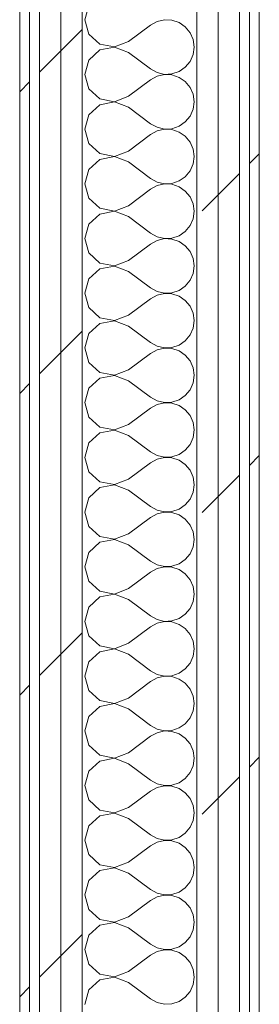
# Model space of a CAD drawing. Header units: millimetres. Extents: x -40968 to 77376, y -17881 to 4746.
# Tile 93 of 180: x -12429 to -12283, y -483 to 117. Entities that reach past the tile are written whole.
import ezdxf

# ---------------------------------------------------------------- set-up
doc = ezdxf.new("R2010")
doc.units = ezdxf.units.MM
doc.header["$MEASUREMENT"] = 0
doc.linetypes.add('Wipeout_Contour', pattern=[1000, 0, -1000])
doc.layers.add('Nuevo_08_E_Envans secs', color=7, linetype='Continuous')
doc.layers.add('Nuevo_08_E_Envans secs_Pluma_Nº__1', color=7, linetype='Continuous', lineweight=5)
for name, color, linetype, lineweight, true_color in [('Nuevo_08_E_Envans secs_Pluma_Nº__102', 7, 'Continuous', 5, 0xcccccc), ('Nuevo_08_E_Envans secs_Pluma_Nº__171', 171, 'Continuous', 13, 0xaaaaff), ('Nuevo_08_E_Envans secs_Pluma_Nº__177', 7, 'Continuous', 15, 0xf7e046)]:
    doc.layers.add(name, color=color, linetype=linetype, lineweight=lineweight, true_color=true_color)
pattern_1 = [(45, (0, 0), (-183.848, 183.848), [195, -65]), (45, (7e-14, 183.85), (-183.848, 183.848), [195, -65])]

# ---------------------------------------------------------------- blocks, each defined once
blk = doc.blocks.new('*X268')
at = {"layer": 'Nuevo_08_E_Envans secs_Pluma_Nº__102', "color": 254, "linetype": 'Continuous', "lineweight": 5, "true_color": 0xcccccc}
for p, q in [((-12386.68, 125.43), (-12389.17, 116.67)), ((-12389.17, 116.67), (-12386.68, 107.9)), ((-12345.14, 115.56), (-12349.17, 113.33)), ((-12340.67, 116.6), (-12345.14, 115.56)), ((-12336.07, 116.38), (-12340.67, 116.6)), ((-12331.72, 114.91), (-12336.07, 116.38)), ((-12327.93, 112.3), (-12331.72, 114.91)), ((-12362.5, 103.33), (-12349.17, 113.33)), ((-12324.99, 108.76), (-12327.93, 112.3)), ((-12323.14, 104.55), (-12324.99, 108.76)), ((-12386.68, 107.9), (-12379.96, 101.76)), ((-12371.01, 100.07), (-12362.5, 103.33)), ((-12322.5, 100), (-12323.14, 104.55)), ((-12379.96, 98.24), (-12386.68, 92.1)), ((-12379.96, 101.76), (-12371.01, 100.07)), ((-12371.01, 99.93), (-12379.96, 98.24)), ((-12362.5, 96.67), (-12371.01, 99.93)), ((-12362.5, 96.67), (-12349.17, 86.67)), ((-12323.14, 95.45), (-12322.5, 100)), ((-12386.68, 92.1), (-12389.17, 83.33)), ((-12327.93, 87.7), (-12324.99, 91.24)), ((-12324.99, 91.24), (-12323.14, 95.45)), ((-12349.17, 86.67), (-12345.14, 84.44)), ((-12345.14, 84.44), (-12340.67, 83.4)), ((-12336.07, 83.62), (-12331.72, 85.09)), ((-12331.72, 85.09), (-12327.93, 87.7)), ((-12389.17, 83.33), (-12386.68, 74.57)), ((-12362.5, 70), (-12349.17, 80)), ((-12345.14, 82.23), (-12349.17, 80)), ((-12340.67, 83.27), (-12345.14, 82.23)), ((-12340.67, 83.4), (-12336.07, 83.62)), ((-12336.07, 83.04), (-12340.67, 83.27)), ((-12331.72, 81.57), (-12336.07, 83.04)), ((-12327.93, 78.97), (-12331.72, 81.57)), ((-12324.99, 75.43), (-12327.93, 78.97)), ((-12386.68, 74.57), (-12379.96, 68.43)), ((-12323.14, 71.22), (-12324.99, 75.43)), ((-12379.96, 68.43), (-12371.01, 66.73)), ((-12371.01, 66.6), (-12379.96, 64.91)), ((-12371.01, 66.73), (-12362.5, 70)), ((-12362.5, 63.33), (-12371.01, 66.6)), ((-12322.5, 66.67), (-12323.14, 71.22)), ((-12323.14, 62.11), (-12322.5, 66.67)), ((-12379.96, 64.91), (-12386.68, 58.76)), ((-12362.5, 63.33), (-12349.17, 53.33)), ((-12324.99, 57.9), (-12323.14, 62.11)), ((-12386.68, 58.76), (-12389.17, 50)), ((-12331.72, 51.76), (-12327.93, 54.36)), ((-12327.93, 54.36), (-12324.99, 57.9)), ((-12389.17, 50), (-12386.68, 41.24)), ((-12349.17, 53.33), (-12345.14, 51.11)), ((-12345.14, 48.89), (-12349.17, 46.67)), ((-12345.14, 51.11), (-12340.67, 50.07)), ((-12340.67, 49.93), (-12345.14, 48.89)), ((-12340.67, 50.07), (-12336.07, 50.29)), ((-12336.07, 49.71), (-12340.67, 49.93)), ((-12336.07, 50.29), (-12331.72, 51.76)), ((-12331.72, 48.24), (-12336.07, 49.71)), ((-12327.93, 45.64), (-12331.72, 48.24)), ((-12362.5, 36.67), (-12349.17, 46.67)), ((-12324.99, 42.1), (-12327.93, 45.64)), ((-12323.14, 37.89), (-12324.99, 42.1)), ((-12386.68, 41.24), (-12379.96, 35.09)), ((-12371.01, 33.4), (-12362.5, 36.67)), ((-12322.5, 33.33), (-12323.14, 37.89)), ((-12379.96, 31.57), (-12386.68, 25.43)), ((-12379.96, 35.09), (-12371.01, 33.4)), ((-12371.01, 33.27), (-12379.96, 31.57)), ((-12362.5, 30), (-12371.01, 33.27)), ((-12362.5, 30), (-12349.17, 20)), ((-12323.14, 28.78), (-12322.5, 33.33)), ((-12386.68, 25.43), (-12389.17, 16.67)), ((-12327.93, 21.03), (-12324.99, 24.57)), ((-12324.99, 24.57), (-12323.14, 28.78)), ((-12349.17, 20), (-12345.14, 17.77)), ((-12336.07, 16.96), (-12331.72, 18.43)), ((-12331.72, 18.43), (-12327.93, 21.03)), ((-12389.17, 16.67), (-12386.68, 7.9)), ((-12362.5, 3.33), (-12349.17, 13.33)), ((-12345.14, 15.56), (-12349.17, 13.33)), ((-12345.14, 17.77), (-12340.67, 16.73)), ((-12340.67, 16.6), (-12345.14, 15.56)), ((-12340.67, 16.73), (-12336.07, 16.96)), ((-12336.07, 16.38), (-12340.67, 16.6)), ((-12331.72, 14.91), (-12336.07, 16.38)), ((-12327.93, 12.3), (-12331.72, 14.91)), ((-12324.99, 8.76), (-12327.93, 12.3)), ((-12386.68, 7.9), (-12379.96, 1.76)), ((-12323.14, 4.55), (-12324.99, 8.76)), ((-12379.96, 1.76), (-12371.01, 0.07)), ((-12371.01, 0.07), (-12362.5, 3.33)), ((-12322.5, 0), (-12323.14, 4.55)), ((-12323.14, -4.55), (-12322.5, 0)), ((-12379.96, -1.76), (-12386.68, -7.9)), ((-12371.01, -0.07), (-12379.96, -1.76)), ((-12362.5, -3.33), (-12371.01, -0.07)), ((-12362.5, -3.33), (-12349.17, -13.33)), ((-12324.99, -8.76), (-12323.14, -4.55)), ((-12386.68, -7.9), (-12389.17, -16.67)), ((-12327.93, -12.3), (-12324.99, -8.76)), ((-12389.17, -16.67), (-12386.68, -25.43)), ((-12349.17, -13.33), (-12345.14, -15.56)), ((-12345.14, -17.77), (-12349.17, -20)), ((-12345.14, -15.56), (-12340.67, -16.6)), ((-12340.67, -16.73), (-12345.14, -17.77)), ((-12340.67, -16.6), (-12336.07, -16.38)), ((-12336.07, -16.96), (-12340.67, -16.73)), ((-12336.07, -16.38), (-12331.72, -14.91)), ((-12331.72, -18.43), (-12336.07, -16.96)), ((-12331.72, -14.91), (-12327.93, -12.3)), ((-12362.5, -30), (-12349.17, -20)), ((-12327.93, -21.03), (-12331.72, -18.43)), ((-12324.99, -24.57), (-12327.93, -21.03)), ((-12386.68, -25.43), (-12379.96, -31.57)), ((-12371.01, -33.27), (-12362.5, -30)), ((-12323.14, -28.78), (-12324.99, -24.57)), ((-12322.5, -33.33), (-12323.14, -28.78)), ((-12379.96, -35.09), (-12386.68, -41.24)), ((-12379.96, -31.57), (-12371.01, -33.27)), ((-12371.01, -33.4), (-12379.96, -35.09)), ((-12362.5, -36.67), (-12371.01, -33.4)), ((-12323.14, -37.89), (-12322.5, -33.33)), ((-12386.68, -41.24), (-12389.17, -50)), ((-12362.5, -36.67), (-12349.17, -46.67)), ((-12324.99, -42.1), (-12323.14, -37.89)), ((-12349.17, -46.67), (-12345.14, -48.89)), ((-12331.72, -48.24), (-12327.93, -45.64)), ((-12327.93, -45.64), (-12324.99, -42.1)), ((-12389.17, -50), (-12386.68, -58.76)), ((-12362.5, -63.33), (-12349.17, -53.33)), ((-12345.14, -51.11), (-12349.17, -53.33)), ((-12345.14, -48.89), (-12340.67, -49.93)), ((-12340.67, -50.07), (-12345.14, -51.11)), ((-12340.67, -49.93), (-12336.07, -49.71)), ((-12336.07, -50.29), (-12340.67, -50.07)), ((-12336.07, -49.71), (-12331.72, -48.24)), ((-12331.72, -51.76), (-12336.07, -50.29)), ((-12327.93, -54.36), (-12331.72, -51.76)), ((-12386.68, -58.76), (-12379.96, -64.91)), ((-12324.99, -57.9), (-12327.93, -54.36)), ((-12323.14, -62.11), (-12324.99, -57.9)), ((-12379.96, -64.91), (-12371.01, -66.6)), ((-12371.01, -66.6), (-12362.5, -63.33)), ((-12322.5, -66.67), (-12323.14, -62.11)), ((-12379.96, -68.43), (-12386.68, -74.57)), ((-12371.01, -66.73), (-12379.96, -68.43)), ((-12362.5, -70), (-12371.01, -66.73)), ((-12362.5, -70), (-12349.17, -80)), ((-12324.99, -75.43), (-12323.14, -71.22)), ((-12323.14, -71.22), (-12322.5, -66.67)), ((-12386.68, -74.57), (-12389.17, -83.33)), ((-12327.93, -78.97), (-12324.99, -75.43)), ((-12389.17, -83.33), (-12386.68, -92.1)), ((-12349.17, -80), (-12345.14, -82.23)), ((-12345.14, -82.23), (-12340.67, -83.27)), ((-12340.67, -83.4), (-12345.14, -84.44)), ((-12340.67, -83.27), (-12336.07, -83.04)), ((-12336.07, -83.62), (-12340.67, -83.4)), ((-12336.07, -83.04), (-12331.72, -81.57)), ((-12331.72, -85.09), (-12336.07, -83.62)), ((-12331.72, -81.57), (-12327.93, -78.97)), ((-12362.5, -96.67), (-12349.17, -86.67)), ((-12345.14, -84.44), (-12349.17, -86.67)), ((-12327.93, -87.7), (-12331.72, -85.09)), ((-12324.99, -91.24), (-12327.93, -87.7)), ((-12386.68, -92.1), (-12379.96, -98.24)), ((-12323.14, -95.45), (-12324.99, -91.24)), ((-12322.5, -100), (-12323.14, -95.45)), ((-12379.96, -101.76), (-12386.68, -107.9)), ((-12379.96, -98.24), (-12371.01, -99.93)), ((-12371.01, -100.07), (-12379.96, -101.76)), ((-12371.01, -99.93), (-12362.5, -96.67)), ((-12362.5, -103.33), (-12371.01, -100.07)), ((-12323.14, -104.55), (-12322.5, -100)), ((-12386.68, -107.9), (-12389.17, -116.67)), ((-12362.5, -103.33), (-12349.17, -113.33)), ((-12324.99, -108.76), (-12323.14, -104.55)), ((-12349.17, -113.33), (-12345.14, -115.56)), ((-12331.72, -114.91), (-12327.93, -112.3)), ((-12327.93, -112.3), (-12324.99, -108.76)), ((-12389.17, -116.67), (-12386.68, -125.43)), ((-12362.5, -130), (-12349.17, -120)), ((-12345.14, -117.77), (-12349.17, -120)), ((-12345.14, -115.56), (-12340.67, -116.6)), ((-12340.67, -116.73), (-12345.14, -117.77)), ((-12340.67, -116.6), (-12336.07, -116.38)), ((-12336.07, -116.96), (-12340.67, -116.73)), ((-12336.07, -116.38), (-12331.72, -114.91)), ((-12331.72, -118.43), (-12336.07, -116.96)), ((-12327.93, -121.03), (-12331.72, -118.43)), ((-12386.68, -125.43), (-12379.96, -131.57)), ((-12324.99, -124.57), (-12327.93, -121.03)), ((-12323.14, -128.78), (-12324.99, -124.57)), ((-12379.96, -131.57), (-12371.01, -133.27)), ((-12371.01, -133.27), (-12362.5, -130)), ((-12322.5, -133.33), (-12323.14, -128.78)), ((-12379.96, -135.09), (-12386.68, -141.24)), ((-12371.01, -133.4), (-12379.96, -135.09)), ((-12362.5, -136.67), (-12371.01, -133.4)), ((-12362.5, -136.67), (-12349.17, -146.67)), ((-12324.99, -142.1), (-12323.14, -137.89)), ((-12323.14, -137.89), (-12322.5, -133.33)), ((-12386.68, -141.24), (-12389.17, -150)), ((-12327.93, -145.64), (-12324.99, -142.1)), ((-12389.17, -150), (-12386.68, -158.76)), ((-12349.17, -146.67), (-12345.14, -148.89)), ((-12345.14, -148.89), (-12340.67, -149.93)), ((-12340.67, -149.93), (-12336.07, -149.71)), ((-12336.07, -149.71), (-12331.72, -148.24)), ((-12331.72, -148.24), (-12327.93, -145.64)), ((-12362.5, -163.33), (-12349.17, -153.33)), ((-12345.14, -151.11), (-12349.17, -153.33)), ((-12340.67, -150.07), (-12345.14, -151.11)), ((-12336.07, -150.29), (-12340.67, -150.07)), ((-12331.72, -151.76), (-12336.07, -150.29)), ((-12327.93, -154.36), (-12331.72, -151.76)), ((-12324.99, -157.9), (-12327.93, -154.36)), ((-12386.68, -158.76), (-12379.96, -164.91)), ((-12323.14, -162.11), (-12324.99, -157.9)), ((-12379.96, -164.91), (-12371.01, -166.6)), ((-12371.01, -166.73), (-12379.96, -168.43)), ((-12371.01, -166.6), (-12362.5, -163.33)), ((-12362.5, -170), (-12371.01, -166.73)), ((-12322.5, -166.67), (-12323.14, -162.11)), ((-12323.14, -171.22), (-12322.5, -166.67)), ((-12379.96, -168.43), (-12386.68, -174.57)), ((-12362.5, -170), (-12349.17, -180)), ((-12324.99, -175.43), (-12323.14, -171.22)), ((-12386.68, -174.57), (-12389.17, -183.33)), ((-12331.72, -181.57), (-12327.93, -178.97)), ((-12327.93, -178.97), (-12324.99, -175.43)), ((-12389.17, -183.33), (-12386.68, -192.1)), ((-12349.17, -180), (-12345.14, -182.23)), ((-12345.14, -184.44), (-12349.17, -186.67)), ((-12345.14, -182.23), (-12340.67, -183.27)), ((-12340.67, -183.4), (-12345.14, -184.44)), ((-12340.67, -183.27), (-12336.07, -183.04)), ((-12336.07, -183.62), (-12340.67, -183.4)), ((-12336.07, -183.04), (-12331.72, -181.57)), ((-12331.72, -185.09), (-12336.07, -183.62)), ((-12327.93, -187.7), (-12331.72, -185.09)), ((-12362.5, -196.67), (-12349.17, -186.67)), ((-12324.99, -191.24), (-12327.93, -187.7)), ((-12323.14, -195.45), (-12324.99, -191.24)), ((-12386.68, -192.1), (-12379.96, -198.24)), ((-12371.01, -199.93), (-12362.5, -196.67)), ((-12322.5, -200), (-12323.14, -195.45)), ((-12379.96, -201.76), (-12386.68, -207.9)), ((-12379.96, -198.24), (-12371.01, -199.93)), ((-12371.01, -200.07), (-12379.96, -201.76)), ((-12362.5, -203.33), (-12371.01, -200.07)), ((-12362.5, -203.33), (-12349.17, -213.33)), ((-12323.14, -204.55), (-12322.5, -200)), ((-12386.68, -207.9), (-12389.17, -216.67)), ((-12327.93, -212.3), (-12324.99, -208.76)), ((-12324.99, -208.76), (-12323.14, -204.55)), ((-12349.17, -213.33), (-12345.14, -215.56)), ((-12345.14, -215.56), (-12340.67, -216.6)), ((-12336.07, -216.38), (-12331.72, -214.91)), ((-12331.72, -214.91), (-12327.93, -212.3)), ((-12389.17, -216.67), (-12386.68, -225.43)), ((-12362.5, -230), (-12349.17, -220)), ((-12345.14, -217.77), (-12349.17, -220)), ((-12340.67, -216.73), (-12345.14, -217.77)), ((-12340.67, -216.6), (-12336.07, -216.38)), ((-12336.07, -216.96), (-12340.67, -216.73)), ((-12331.72, -218.43), (-12336.07, -216.96)), ((-12327.93, -221.03), (-12331.72, -218.43)), ((-12324.99, -224.57), (-12327.93, -221.03)), ((-12386.68, -225.43), (-12379.96, -231.57)), ((-12323.14, -228.78), (-12324.99, -224.57)), ((-12379.96, -231.57), (-12371.01, -233.27)), ((-12371.01, -233.4), (-12379.96, -235.09)), ((-12371.01, -233.27), (-12362.5, -230)), ((-12362.5, -236.67), (-12371.01, -233.4)), ((-12322.5, -233.33), (-12323.14, -228.78)), ((-12323.14, -237.89), (-12322.5, -233.33)), ((-12379.96, -235.09), (-12386.68, -241.24)), ((-12362.5, -236.67), (-12349.17, -246.67)), ((-12324.99, -242.1), (-12323.14, -237.89)), ((-12386.68, -241.24), (-12389.17, -250)), ((-12331.72, -248.24), (-12327.93, -245.64)), ((-12327.93, -245.64), (-12324.99, -242.1)), ((-12389.17, -250), (-12386.68, -258.76)), ((-12349.17, -246.67), (-12345.14, -248.89)), ((-12345.14, -251.11), (-12349.17, -253.33)), ((-12345.14, -248.89), (-12340.67, -249.93)), ((-12340.67, -250.07), (-12345.14, -251.11)), ((-12340.67, -249.93), (-12336.07, -249.71)), ((-12336.07, -250.29), (-12340.67, -250.07)), ((-12336.07, -249.71), (-12331.72, -248.24)), ((-12331.72, -251.76), (-12336.07, -250.29)), ((-12327.93, -254.36), (-12331.72, -251.76)), ((-12362.5, -263.33), (-12349.17, -253.33)), ((-12324.99, -257.9), (-12327.93, -254.36)), ((-12323.14, -262.11), (-12324.99, -257.9)), ((-12386.68, -258.76), (-12379.96, -264.91)), ((-12371.01, -266.6), (-12362.5, -263.33)), ((-12322.5, -266.67), (-12323.14, -262.11)), ((-12379.96, -268.43), (-12386.68, -274.57)), ((-12379.96, -264.91), (-12371.01, -266.6)), ((-12371.01, -266.73), (-12379.96, -268.43)), ((-12362.5, -270), (-12371.01, -266.73)), ((-12362.5, -270), (-12349.17, -280)), ((-12323.14, -271.22), (-12322.5, -266.67)), ((-12386.68, -274.57), (-12389.17, -283.33)), ((-12327.93, -278.97), (-12324.99, -275.43)), ((-12324.99, -275.43), (-12323.14, -271.22)), ((-12349.17, -280), (-12345.14, -282.23)), ((-12336.07, -283.04), (-12331.72, -281.57)), ((-12331.72, -281.57), (-12327.93, -278.97)), ((-12389.17, -283.33), (-12386.68, -292.1)), ((-12362.5, -296.67), (-12349.17, -286.67)), ((-12345.14, -284.44), (-12349.17, -286.67)), ((-12345.14, -282.23), (-12340.67, -283.27)), ((-12340.67, -283.4), (-12345.14, -284.44)), ((-12340.67, -283.27), (-12336.07, -283.04)), ((-12336.07, -283.62), (-12340.67, -283.4)), ((-12331.72, -285.09), (-12336.07, -283.62)), ((-12327.93, -287.7), (-12331.72, -285.09)), ((-12324.99, -291.24), (-12327.93, -287.7)), ((-12386.68, -292.1), (-12379.96, -298.24)), ((-12323.14, -295.45), (-12324.99, -291.24)), ((-12379.96, -298.24), (-12371.01, -299.93)), ((-12371.01, -299.93), (-12362.5, -296.67)), ((-12322.5, -300), (-12323.14, -295.45)), ((-12323.14, -304.55), (-12322.5, -300)), ((-12379.96, -301.76), (-12386.68, -307.9)), ((-12371.01, -300.07), (-12379.96, -301.76)), ((-12362.5, -303.33), (-12371.01, -300.07)), ((-12362.5, -303.33), (-12349.17, -313.33)), ((-12324.99, -308.76), (-12323.14, -304.55)), ((-12386.68, -307.9), (-12389.17, -316.67)), ((-12327.93, -312.3), (-12324.99, -308.76)), ((-12389.17, -316.67), (-12386.68, -325.43)), ((-12349.17, -313.33), (-12345.14, -315.56)), ((-12345.14, -317.77), (-12349.17, -320)), ((-12345.14, -315.56), (-12340.67, -316.6)), ((-12340.67, -316.73), (-12345.14, -317.77)), ((-12340.67, -316.6), (-12336.07, -316.38)), ((-12336.07, -316.96), (-12340.67, -316.73)), ((-12336.07, -316.38), (-12331.72, -314.91)), ((-12331.72, -318.43), (-12336.07, -316.96)), ((-12331.72, -314.91), (-12327.93, -312.3)), ((-12362.5, -330), (-12349.17, -320)), ((-12327.93, -321.03), (-12331.72, -318.43)), ((-12324.99, -324.57), (-12327.93, -321.03)), ((-12386.68, -325.43), (-12379.96, -331.57)), ((-12371.01, -333.27), (-12362.5, -330)), ((-12323.14, -328.78), (-12324.99, -324.57)), ((-12322.5, -333.33), (-12323.14, -328.78)), ((-12379.96, -335.09), (-12386.68, -341.24)), ((-12379.96, -331.57), (-12371.01, -333.27)), ((-12371.01, -333.4), (-12379.96, -335.09)), ((-12362.5, -336.67), (-12371.01, -333.4)), ((-12323.14, -337.89), (-12322.5, -333.33)), ((-12386.68, -341.24), (-12389.17, -350)), ((-12362.5, -336.67), (-12349.17, -346.67)), ((-12324.99, -342.1), (-12323.14, -337.89)), ((-12349.17, -346.67), (-12345.14, -348.89)), ((-12331.72, -348.24), (-12327.93, -345.64)), ((-12327.93, -345.64), (-12324.99, -342.1)), ((-12389.17, -350), (-12386.68, -358.76)), ((-12362.5, -363.33), (-12349.17, -353.33)), ((-12345.14, -351.11), (-12349.17, -353.33)), ((-12345.14, -348.89), (-12340.67, -349.93)), ((-12340.67, -350.07), (-12345.14, -351.11)), ((-12340.67, -349.93), (-12336.07, -349.71)), ((-12336.07, -350.29), (-12340.67, -350.07)), ((-12336.07, -349.71), (-12331.72, -348.24)), ((-12331.72, -351.76), (-12336.07, -350.29)), ((-12327.93, -354.36), (-12331.72, -351.76)), ((-12386.68, -358.76), (-12379.96, -364.91)), ((-12324.99, -357.9), (-12327.93, -354.36)), ((-12323.14, -362.11), (-12324.99, -357.9)), ((-12379.96, -364.91), (-12371.01, -366.6)), ((-12371.01, -366.6), (-12362.5, -363.33)), ((-12322.5, -366.67), (-12323.14, -362.11)), ((-12379.96, -368.43), (-12386.68, -374.57)), ((-12371.01, -366.73), (-12379.96, -368.43)), ((-12362.5, -370), (-12371.01, -366.73)), ((-12362.5, -370), (-12349.17, -380)), ((-12324.99, -375.43), (-12323.14, -371.22)), ((-12323.14, -371.22), (-12322.5, -366.67)), ((-12386.68, -374.57), (-12389.17, -383.33)), ((-12327.93, -378.97), (-12324.99, -375.43)), ((-12389.17, -383.33), (-12386.68, -392.1)), ((-12349.17, -380), (-12345.14, -382.23)), ((-12345.14, -382.23), (-12340.67, -383.27)), ((-12340.67, -383.4), (-12345.14, -384.44)), ((-12340.67, -383.27), (-12336.07, -383.04)), ((-12336.07, -383.62), (-12340.67, -383.4)), ((-12336.07, -383.04), (-12331.72, -381.57)), ((-12331.72, -385.09), (-12336.07, -383.62)), ((-12331.72, -381.57), (-12327.93, -378.97)), ((-12362.5, -396.67), (-12349.17, -386.67)), ((-12345.14, -384.44), (-12349.17, -386.67)), ((-12327.93, -387.7), (-12331.72, -385.09)), ((-12324.99, -391.24), (-12327.93, -387.7)), ((-12386.68, -392.1), (-12379.96, -398.24)), ((-12323.14, -395.45), (-12324.99, -391.24)), ((-12322.5, -400), (-12323.14, -395.45)), ((-12379.96, -401.76), (-12386.68, -407.9)), ((-12379.96, -398.24), (-12371.01, -399.93)), ((-12371.01, -400.07), (-12379.96, -401.76)), ((-12371.01, -399.93), (-12362.5, -396.67)), ((-12362.5, -403.33), (-12371.01, -400.07)), ((-12323.14, -404.55), (-12322.5, -400)), ((-12386.68, -407.9), (-12389.17, -416.67)), ((-12362.5, -403.33), (-12349.17, -413.33)), ((-12324.99, -408.76), (-12323.14, -404.55)), ((-12349.17, -413.33), (-12345.14, -415.56)), ((-12331.72, -414.91), (-12327.93, -412.3)), ((-12327.93, -412.3), (-12324.99, -408.76)), ((-12389.17, -416.67), (-12386.68, -425.43)), ((-12362.5, -430), (-12349.17, -420)), ((-12345.14, -417.77), (-12349.17, -420)), ((-12345.14, -415.56), (-12340.67, -416.6)), ((-12340.67, -416.73), (-12345.14, -417.77)), ((-12340.67, -416.6), (-12336.07, -416.38)), ((-12336.07, -416.96), (-12340.67, -416.73)), ((-12336.07, -416.38), (-12331.72, -414.91)), ((-12331.72, -418.43), (-12336.07, -416.96)), ((-12327.93, -421.03), (-12331.72, -418.43)), ((-12386.68, -425.43), (-12379.96, -431.57)), ((-12324.99, -424.57), (-12327.93, -421.03)), ((-12323.14, -428.78), (-12324.99, -424.57)), ((-12379.96, -431.57), (-12371.01, -433.27)), ((-12371.01, -433.27), (-12362.5, -430)), ((-12322.5, -433.33), (-12323.14, -428.78)), ((-12379.96, -435.09), (-12386.68, -441.24)), ((-12371.01, -433.4), (-12379.96, -435.09)), ((-12362.5, -436.67), (-12371.01, -433.4)), ((-12362.5, -436.67), (-12349.17, -446.67)), ((-12324.99, -442.1), (-12323.14, -437.89)), ((-12323.14, -437.89), (-12322.5, -433.33)), ((-12386.68, -441.24), (-12389.17, -450)), ((-12327.93, -445.64), (-12324.99, -442.1)), ((-12389.17, -450), (-12386.68, -458.76)), ((-12349.17, -446.67), (-12345.14, -448.89)), ((-12345.14, -448.89), (-12340.67, -449.93)), ((-12340.67, -449.93), (-12336.07, -449.71)), ((-12336.07, -449.71), (-12331.72, -448.24)), ((-12331.72, -448.24), (-12327.93, -445.64)), ((-12362.5, -463.33), (-12349.17, -453.33)), ((-12345.14, -451.11), (-12349.17, -453.33)), ((-12340.67, -450.07), (-12345.14, -451.11)), ((-12336.07, -450.29), (-12340.67, -450.07)), ((-12331.72, -451.76), (-12336.07, -450.29)), ((-12327.93, -454.36), (-12331.72, -451.76)), ((-12324.99, -457.9), (-12327.93, -454.36)), ((-12386.68, -458.76), (-12379.96, -464.91)), ((-12323.14, -462.11), (-12324.99, -457.9)), ((-12379.96, -464.91), (-12371.01, -466.6)), ((-12371.01, -466.73), (-12379.96, -468.43)), ((-12371.01, -466.6), (-12362.5, -463.33)), ((-12362.5, -470), (-12371.01, -466.73)), ((-12322.5, -466.67), (-12323.14, -462.11)), ((-12323.14, -471.22), (-12322.5, -466.67)), ((-12379.96, -468.43), (-12386.68, -474.57)), ((-12362.5, -470), (-12349.17, -480)), ((-12324.99, -475.43), (-12323.14, -471.22)), ((-12386.68, -474.57), (-12389.17, -483.33)), ((-12331.72, -481.57), (-12327.93, -478.97)), ((-12327.93, -478.97), (-12324.99, -475.43)), ((-12349.17, -480), (-12345.14, -482.23)), ((-12345.14, -482.23), (-12340.67, -483.27)), ((-12340.67, -483.27), (-12336.07, -483.04)), ((-12336.07, -483.04), (-12331.72, -481.57))]:
    blk.add_line(p, q, dxfattribs=at)
blk = doc.blocks.new('Muro_99_5', base_point=(-12428.84, -1061.81))
at = {"color": 254, "linetype": 'Wipeout_Contour', "lineweight": 0, "ltscale": 50114.114114}
blk.add_wipeout([(-12428.84, 2034.55), (-12428.84, -996.81), (-12422.84, -996.81), (-12422.84, 2034.55)], dxfattribs=at).dxf.layer = 'Nuevo_08_E_Envans secs'
at = {"color": 254, "linetype": 'Wipeout_Contour', "lineweight": 0, "ltscale": 50052.62151}
blk.add_wipeout([(-12416.84, 2034.55), (-12416.84, -996.81), (-12403.84, -996.81), (-12403.84, 2034.55)], dxfattribs=at).dxf.layer = 'Nuevo_08_E_Envans secs'
at = {"color": 254, "linetype": 'Wipeout_Contour', "lineweight": 0, "ltscale": 49558.741716}
blk.add_wipeout([(-12288.84, 2034.55), (-12288.84, -996.81), (-12282.84, -996.81), (-12282.84, 2034.55)], dxfattribs=at).dxf.layer = 'Nuevo_08_E_Envans secs'
at = {"layer": 'Nuevo_08_E_Envans secs_Pluma_Nº__171', "linetype": 'Continuous', "lineweight": 13, "true_color": 0xaaaaff}
h = blk.add_hatch(dxfattribs=at)
h.set_pattern_fill('Panellat_HPL_0005', color=161, style=0, pattern_type=2)
h.set_pattern_definition(pattern_1)
h.paths.add_polyline_path([(-12428.84, 2034.55), (-12428.84, -996.81), (-12422.84, -996.81), (-12422.84, 2034.55)])
h = blk.add_hatch(dxfattribs=at)
h.set_pattern_fill('Panellat_HPL_0005', color=161, style=0, pattern_type=2)
h.set_pattern_definition(pattern_1)
h.paths.add_polyline_path([(-12288.84, 2034.55), (-12288.84, -996.81), (-12282.84, -996.81), (-12282.84, 2034.55)])
at = {"layer": 'Nuevo_08_E_Envans secs_Pluma_Nº__177', "linetype": 'Continuous', "lineweight": 15, "true_color": 0xf7e046}
h = blk.add_hatch(dxfattribs=at)
h.set_pattern_fill('Panellat_HPL_0005', color=53, style=0, pattern_type=2)
h.set_pattern_definition(pattern_1)
h.paths.add_polyline_path([(-12416.84, 2034.55), (-12416.84, -996.81), (-12403.84, -996.81), (-12403.84, 2034.55)])
at = {"layer": 'Nuevo_08_E_Envans secs_Pluma_Nº__1', "color": 7, "linetype": 'Continuous', "lineweight": 5}
for p, q in [((-12422.84, 2034.55), (-12422.84, -996.81)), ((-12416.84, 2034.55), (-12416.84, -996.81)), ((-12288.84, 2034.55), (-12288.84, -996.81))]:
    blk.add_line(p, q, dxfattribs=at)
at = {"layer": 'Nuevo_08_E_Envans secs_Pluma_Nº__1', "color": 7, "linetype": 'Continuous', "lineweight": 5, "flags": 128}
for points in [[(-12428.84, 2034.55), (-12428.84, -996.81)], [(-12282.84, -996.81), (-12282.84, 2034.55)]]:
    blk.add_lwpolyline(points, dxfattribs=at)
at = {"color": 254, "linetype": 'Wipeout_Contour', "lineweight": 0, "ltscale": 50001.04794}
blk.add_wipeout([(-12403.84, 2034.55), (-12403.84, -996.81), (-12390.84, -996.81), (-12390.84, 2034.55)], dxfattribs=at).dxf.layer = 'Nuevo_08_E_Envans secs'
at = {"layer": 'Nuevo_08_E_Envans secs_Pluma_Nº__177', "linetype": 'Continuous', "lineweight": 15, "true_color": 0xf7e046}
h = blk.add_hatch(dxfattribs=at)
h.set_pattern_fill('Panellat_HPL_0005', color=53, style=0, pattern_type=2)
h.set_pattern_definition(pattern_1)
h.paths.add_polyline_path([(-12403.84, 2034.55), (-12403.84, -996.81), (-12390.84, -996.81), (-12390.84, 2034.55)])
at = {"layer": 'Nuevo_08_E_Envans secs_Pluma_Nº__1', "color": 7, "linetype": 'Continuous', "lineweight": 5}
for p, q in [((-12403.84, 2034.55), (-12403.84, -996.81)), ((-12390.84, 2034.55), (-12390.84, -996.81))]:
    blk.add_line(p, q, dxfattribs=at)
at = {"layer": 'Nuevo_08_E_Envans secs', "color": 7, "lineweight": 20}
blk.add_blockref('*X268', (0, 0), dxfattribs=at)
at = {"color": 254, "linetype": 'Wipeout_Contour', "lineweight": 0, "ltscale": 49671.791394}
blk.add_wipeout([(-12320.84, 2034.55), (-12320.84, -996.81), (-12307.84, -996.81), (-12307.84, 2034.55)], dxfattribs=at).dxf.layer = 'Nuevo_08_E_Envans secs'
at = {"layer": 'Nuevo_08_E_Envans secs_Pluma_Nº__177', "linetype": 'Continuous', "lineweight": 15, "true_color": 0xf7e046}
h = blk.add_hatch(dxfattribs=at)
h.set_pattern_fill('Panellat_HPL_0005', color=53, style=0, pattern_type=2)
h.set_pattern_definition(pattern_1)
h.paths.add_polyline_path([(-12320.84, 2034.55), (-12320.84, -996.81), (-12307.84, -996.81), (-12307.84, 2034.55)])
at = {"layer": 'Nuevo_08_E_Envans secs_Pluma_Nº__1', "color": 7, "linetype": 'Continuous', "lineweight": 5}
blk.add_line((-12320.84, 2034.55), (-12320.84, -996.81), dxfattribs=at)
at = {"color": 254, "linetype": 'Wipeout_Contour', "lineweight": 0, "ltscale": 49620.224388}
blk.add_wipeout([(-12307.84, 2034.55), (-12307.84, -996.81), (-12294.84, -996.81), (-12294.84, 2034.55)], dxfattribs=at).dxf.layer = 'Nuevo_08_E_Envans secs'
at = {"layer": 'Nuevo_08_E_Envans secs_Pluma_Nº__177', "linetype": 'Continuous', "lineweight": 15, "true_color": 0xf7e046}
h = blk.add_hatch(dxfattribs=at)
h.set_pattern_fill('Panellat_HPL_0005', color=53, style=0, pattern_type=2)
h.set_pattern_definition(pattern_1)
h.paths.add_polyline_path([(-12307.84, 2034.55), (-12307.84, -996.81), (-12294.84, -996.81), (-12294.84, 2034.55)])
at = {"layer": 'Nuevo_08_E_Envans secs_Pluma_Nº__1', "color": 7, "linetype": 'Continuous', "lineweight": 5}
for p, q in [((-12307.84, 2034.55), (-12307.84, -996.81)), ((-12294.84, 2034.55), (-12294.84, -996.81))]:
    blk.add_line(p, q, dxfattribs=at)

msp = doc.modelspace()

# ---------------------------------------------------------------- block references
at = {"layer": 'Nuevo_08_E_Envans secs', "color": 7, "lineweight": 20}
msp.add_blockref('Muro_99_5', (-12428.84, -1061.81), dxfattribs=at)

doc.saveas('drawing.dxf')
